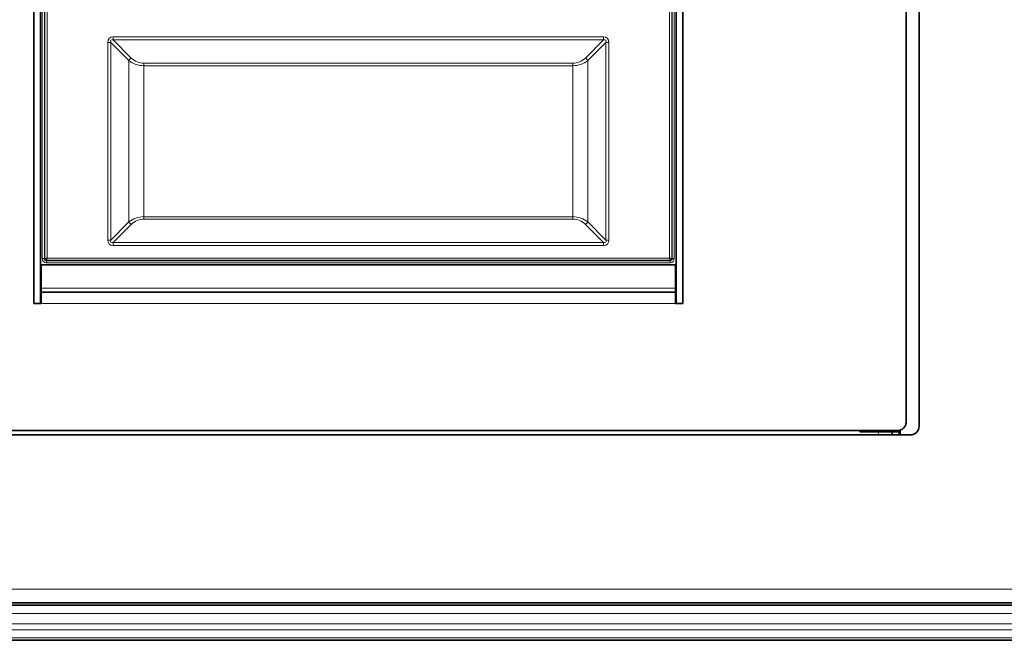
# Model space of a CAD drawing. Header units: millimetres. Extents: x 0 to 1118, y 0 to 864.
# Tile 90 of 200: x 766 to 843, y 219 to 267. Entities that reach past the tile are written whole.
import ezdxf

# ---------------------------------------------------------------- set-up
doc = ezdxf.new("R2010")
doc.units = ezdxf.units.MM

msp = doc.modelspace()

# ---------------------------------------------------------------- linework, layer by layer
at = {"color": 7, "linetype": 'Continuous', "lineweight": 35}
for p, q in [((836.306, 235.446), (836.306, 328.296)), ((835.3, 235.779), (835.3, 327.963)), ((767.22, 318.704), (767.22, 245.038)), ((767.753, 318.704), (767.753, 245.038)), ((817.353, 245.038), (817.353, 318.704)), ((817.886, 245.038), (817.886, 318.704)), ((835.306, 249.366), (835.3, 249.366)), ((835.306, 240.899), (835.306, 249.366)), ((767.793, 248.038), (817.313, 248.038)), ((767.793, 246.238), (767.793, 248.038)), ((817.313, 248.038), (817.313, 246.238)), ((767.793, 247.267), (767.753, 247.282)), ((767.753, 246.984), (767.793, 246.984)), ((767.753, 246.957), (767.793, 246.957)), ((817.353, 247.282), (817.313, 247.267)), ((817.313, 246.984), (817.353, 246.984)), ((817.313, 246.957), (817.353, 246.957)), ((767.793, 246.238), (767.793, 245.904)), ((767.793, 245.038), (767.793, 245.904)), ((817.313, 245.904), (767.793, 245.904)), ((817.313, 245.904), (817.313, 246.238)), ((817.313, 245.904), (817.313, 245.038)), ((767.753, 245.038), (767.22, 245.038)), ((767.22, 245.038), (767.793, 245.038)), ((817.313, 245.038), (817.886, 245.038)), ((817.353, 245.038), (817.886, 245.038)), ((835.3, 240.899), (835.306, 240.899)), ((835.313, 240.899), (835.3, 240.899)), ((835.313, 235.608), (835.313, 240.899)), ((750.473, 235.113), (834.633, 235.113)), ((831.686, 235.113), (831.686, 235.024)), ((834.74, 235.121), (834.74, 235.024)), ((834.83, 234.779), (834.83, 235.142)), ((835.277, 235.608), (835.313, 235.608)), ((750.146, 234.779), (835.64, 234.779)), ((831.686, 235.024), (833.14, 235.024)), ((834.206, 235.024), (833.14, 235.024)), ((834.206, 234.779), (834.206, 235.024)), ((834.74, 235.024), (834.206, 235.024)), ((739.308, 221.681), (985.511, 221.681)), ((739.793, 221.497), (985.026, 221.497)), ((739.793, 218.747), (985.026, 218.747))]:
    msp.add_line(p, q, dxfattribs=at)
at = {"color": 7, "linetype": 'Continuous', "lineweight": 18}
for p, q in [((767.895, 248.531), (767.895, 315.197)), ((768.061, 315.197), (768.061, 248.531)), ((768.097, 248.531), (768.097, 315.197)), ((768.263, 315.153), (768.263, 248.574)), ((816.842, 248.574), (816.842, 315.153)), ((817.009, 315.197), (817.009, 248.531)), ((817.045, 248.531), (817.045, 315.197)), ((817.211, 315.197), (817.211, 248.531)), ((772.997, 249.983), (772.997, 265.411)), ((773.233, 265.411), (772.997, 265.411)), ((774.647, 263.997), (773.233, 265.411)), ((773.233, 265.411), (773.233, 249.983)), ((773.422, 265.835), (811.684, 265.835)), ((773.422, 265.835), (773.422, 265.6)), ((773.422, 265.6), (774.836, 264.185)), ((811.684, 265.6), (773.422, 265.6)), ((810.27, 264.185), (811.684, 265.6)), ((811.873, 265.411), (810.459, 263.997)), ((811.684, 265.835), (811.684, 265.6)), ((811.873, 249.983), (811.873, 265.411)), ((812.108, 265.411), (811.873, 265.411)), ((812.108, 265.411), (812.108, 249.983)), ((774.647, 251.398), (774.647, 263.997)), ((775.826, 263.587), (775.826, 263.775)), ((775.826, 263.775), (809.28, 263.775)), ((809.28, 263.587), (775.826, 263.587)), ((775.826, 263.587), (775.826, 251.808)), ((809.28, 263.587), (809.28, 263.775)), ((809.28, 251.808), (809.28, 263.587)), ((810.459, 263.997), (810.459, 251.398)), ((773.233, 249.983), (774.647, 251.398)), ((775.826, 251.619), (775.826, 251.808)), ((775.826, 251.808), (809.28, 251.808)), ((809.28, 251.619), (775.826, 251.619)), ((809.28, 251.619), (809.28, 251.808)), ((810.459, 251.398), (811.873, 249.983)), ((774.836, 251.209), (773.422, 249.795)), ((811.684, 249.795), (810.27, 251.209)), ((773.233, 249.983), (772.997, 249.983)), ((773.422, 249.795), (811.684, 249.795)), ((773.422, 249.795), (773.422, 249.559)), ((811.684, 249.795), (811.684, 249.559)), ((812.108, 249.983), (811.873, 249.983)), ((811.684, 249.559), (773.422, 249.559)), ((768.061, 248.531), (767.895, 248.531)), ((768.061, 248.531), (768.097, 248.531)), ((816.886, 248.408), (768.22, 248.408)), ((768.22, 248.408), (768.22, 248.372)), ((768.22, 248.372), (816.886, 248.372)), ((768.22, 248.372), (768.22, 248.206)), ((816.886, 248.206), (768.22, 248.206)), ((768.263, 248.574), (816.842, 248.574)), ((816.886, 248.372), (816.886, 248.408)), ((816.886, 248.372), (816.886, 248.206)), ((817.009, 248.531), (817.045, 248.531)), ((817.211, 248.531), (817.045, 248.531)), ((767.753, 247.713), (767.793, 247.692)), ((767.793, 247.508), (767.753, 247.526)), ((817.313, 247.692), (817.353, 247.713)), ((817.353, 247.526), (817.313, 247.508)), ((817.313, 246.238), (767.793, 246.238)), ((817.313, 245.038), (767.793, 245.038)), ((833.14, 234.779), (833.14, 235.024)), ((834.74, 234.779), (834.74, 235.024)), ((739.308, 222.747), (985.511, 222.747)), ((739.793, 221.664), (985.026, 221.664)), ((739.793, 220.831), (985.026, 220.831)), ((739.793, 220.023), (985.026, 220.023)), ((739.793, 219.552), (985.026, 219.552)), ((739.793, 218.942), (985.026, 218.942))]:
    msp.add_line(p, q, dxfattribs=at)
for centre, radius, start, end in [((775.036, 263.796), 0.438, 117.27378, 152.72622), ((775.826, 265.175), 1.4, 225, 270), ((809.28, 265.175), 1.4, 270, 315), ((810.069, 263.796), 0.438, 27.27378, 62.72622), ((775.036, 251.598), 0.438, 207.27378, 242.72622), ((775.826, 250.219), 1.4, 90, 135), ((809.28, 250.219), 1.4, 45, 90), ((810.069, 251.598), 0.438, 297.27378, 332.72622), ((768.22, 248.531), 0.325, 180, 270), ((768.22, 248.531), 0.158, 180, 270), ((816.886, 248.531), 0.158, 270, 0), ((816.886, 248.531), 0.325, 270, 0)]:
    msp.add_arc(centre, radius, start, end, dxfattribs=at)
at = {"color": 7, "linetype": 'Continuous', "lineweight": 35}
for centre in [(834.633, 235.779), (835.64, 235.446)]:
    msp.add_arc(centre, 0.667, 270, 0, dxfattribs=at)
at = {"color": 7, "linetype": 'Continuous', "lineweight": 18}
for centre, major_axis, ratio, start_param, end_param in [((773.846, 264.987), (-0.735, 0.735), 0.57735, 5.759587, 6.806784), ((773.846, 264.987), (0.599, -0.599), 0.314918, 2.617994, 3.665191), ((811.26, 264.987), (-0.735, -0.735), 0.57735, 2.617994, 3.665191), ((811.26, 264.987), (0.599, 0.599), 0.314918, 5.759587, 6.806784), ((775.826, 264.987), (1.667, 0), 0.84, 3.926991, 4.712389), ((809.28, 264.987), (1.667, 0), 0.84, 4.712389, 5.497787), ((775.826, 250.408), (1.667, 0), 0.84, 1.570796, 2.356194), ((809.28, 250.408), (1.667, 0), 0.84, 0.785398, 1.570796), ((773.846, 250.408), (0.735, 0.735), 0.57735, 2.617994, 3.665191), ((773.846, 250.408), (0.599, 0.599), 0.314918, 2.617994, 3.665191), ((811.26, 250.408), (0.599, -0.599), 0.314918, 5.759587, 6.806784), ((811.26, 250.408), (0.735, -0.735), 0.57735, 5.759587, 6.806784)]:
    msp.add_ellipse(centre, major_axis=major_axis, ratio=ratio, start_param=start_param, end_param=end_param, dxfattribs=at)
for points, knots in [([(768.097, 248.531), (768.1, 248.531), (768.105, 248.532), (768.127, 248.538), (768.156, 248.545), (768.201, 248.557), (768.243, 248.569), (768.263, 248.574)], [0, 0, 0, 0, 0.24141, 0.368713, 0.500412, 0.750079, 1, 1, 1, 1]), ([(768.22, 248.408), (768.204, 248.41), (768.171, 248.414), (768.131, 248.442), (768.103, 248.482), (768.099, 248.514), (768.097, 248.531)], [0, 0, 0, 0, 0.250154, 0.5, 0.749846, 1, 1, 1, 1]), ([(768.263, 248.574), (768.258, 248.554), (768.247, 248.512), (768.234, 248.467), (768.227, 248.438), (768.221, 248.416), (768.22, 248.411), (768.22, 248.408)], [0, 0, 0, 0, 0.249921, 0.499588, 0.631273, 0.758571, 1, 1, 1, 1]), ([(816.842, 248.574), (816.848, 248.554), (816.859, 248.512), (816.872, 248.467), (816.879, 248.438), (816.885, 248.416), (816.886, 248.411), (816.886, 248.408)], [0, 0, 0, 0, 0.2499209, 0.4995883, 0.6312873, 0.7585902, 1, 1, 1, 1]), ([(816.842, 248.574), (816.863, 248.569), (816.904, 248.557), (816.95, 248.545), (816.978, 248.538), (817, 248.532), (817.005, 248.531), (817.009, 248.531)], [0, 0, 0, 0, 0.249921, 0.499588, 0.631273, 0.758571, 1, 1, 1, 1]), ([(817.009, 248.531), (817.007, 248.514), (817.003, 248.482), (816.975, 248.442), (816.934, 248.414), (816.902, 248.41), (816.886, 248.408)], [0, 0, 0, 0, 0.250147, 0.49999, 0.749839, 1, 1, 1, 1])]:
    msp.add_open_spline(points, degree=3, knots=knots, dxfattribs=at)

doc.saveas('drawing.dxf')
